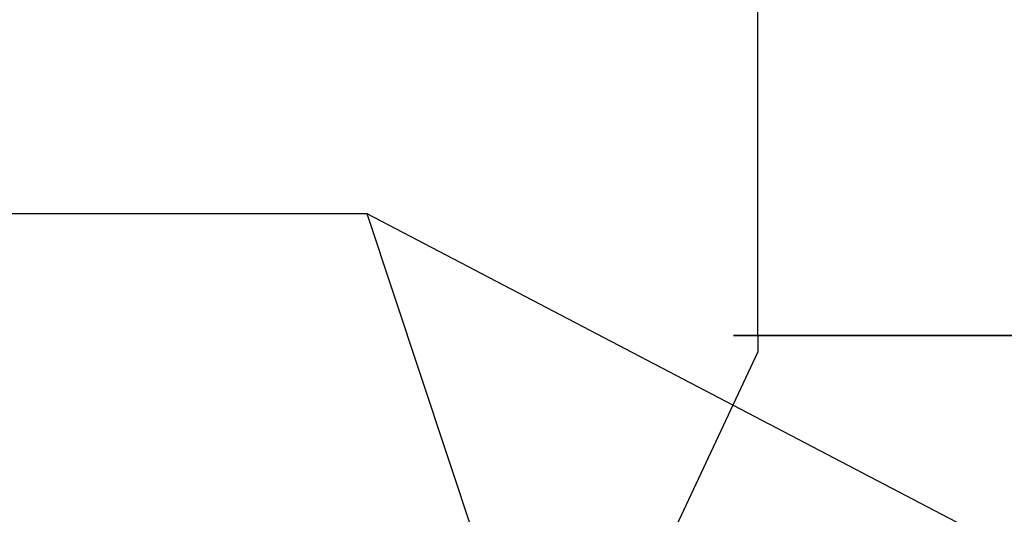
# Model space of a CAD drawing. Header units: millimetres. Extents: x -56303 to -45239, y -20463 to -4540.
# Tile 231 of 256: x -47245 to -47062, y -11259 to -11168. Entities that reach past the tile are written whole.
import ezdxf

# ---------------------------------------------------------------- set-up
doc = ezdxf.new("R2010")
doc.units = ezdxf.units.MM
doc.layers.add('_HVAC_opis', color=3, linetype='Continuous')
doc.layers.add('FLUID-N1', color=7, linetype='Continuous')

# ---------------------------------------------------------------- blocks, each defined once
blk = doc.blocks.new('*U1399')
at = {"color": 0, "linetype": 'ByBlock', "lineweight": -2}
for p, q in [((320, 700), (-320, 1000)), ((350, 700), (320, 700))]:
    blk.add_line(p, q, dxfattribs=at)
at = {"color": 132, "linetype": 'Continuous', "lineweight": -2}
blk.add_line((350, 745), (350, -745), dxfattribs=at)
blk = doc.blocks.new('*U1333')
at = {"color": 132, "linetype": 'Continuous', "lineweight": -2}
for p, q in [((-913.5, -745), (-913.5, 745)), ((913.5, 745), (913.5, -745))]:
    blk.add_line(p, q, dxfattribs=at)
at = {"color": 0, "linetype": 'ByBlock', "lineweight": -2}
for p, q in [((-913.5, 700), (913.5, 700)), ((-913.5, -700), (913.5, -700))]:
    blk.add_line(p, q, dxfattribs=at)

msp = doc.modelspace()

# ---------------------------------------------------------------- linework, layer by layer
at = {"layer": '_HVAC_opis', "color": 3}
for p, q in [((-47684.42, -11203.6), (-47180.73, -11203.6)), ((-47180.73, -11203.6), (-47144.18, -11313.76)), ((-47180.73, -11203.6), (-46973.78, -11311.82))]:
    msp.add_line(p, q, dxfattribs=at)

# ---------------------------------------------------------------- block references
at = {"layer": 'FLUID-N1', "color": 132, "linetype": 'Continuous', "zscale": 0.1, "rotation": 90}
for name, p, xscale, yscale in [('*U1333', (-47038.18, -11134.91), 0.09999999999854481, 0.09999999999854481), ('*U1399', (-47038.18, -11261.26), 0.1000000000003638, 0.1000000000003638)]:
    msp.add_blockref(name, p, dxfattribs=dict(at, xscale=xscale, yscale=yscale))

doc.saveas('drawing.dxf')
